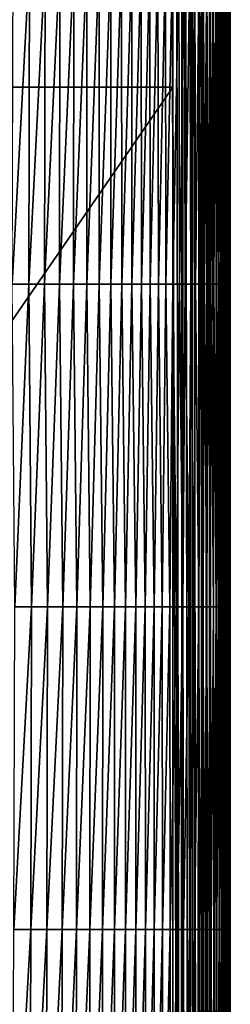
# Model space of a CAD drawing. Header units: metres. Extents: x -36 to 82, y -104 to 104.
# Tile 80 of 245: x 12.03 to 15.69, y -58.62 to -41.49. Entities that reach past the tile are written whole.
import ezdxf

# ---------------------------------------------------------------- set-up
doc = ezdxf.new("R2010")
doc.units = ezdxf.units.M
doc.layers.add('solid_FIT-SHOWER-153_SW0001', color=7, linetype='CONTINUOUS')

msp = doc.modelspace()

# ---------------------------------------------------------------- linework, layer by layer
at = {"layer": 'solid_FIT-SHOWER-153_SW0001'}
for points in [[(-14.693668, -42.661289, 16.90811), (14.69363, -42.661285, 16.90811), (14.69341, 0.000001, 16.90811)], [(-14.693445, 0, 16.90811), (-14.693668, -42.661289, 16.90811), (14.69341, 0.000001, 16.90811)], [(14.840259, -85.322609, 16.897287), (14.863843, -0.000003, 16.893169), (14.69341, 0.000001, 16.90811)], [(14.69363, -42.661285, 16.90811), (14.840259, -85.322609, 16.897287), (14.69341, 0.000001, 16.90811)], [(15.237673, -85.322609, 16.746943), (15.326338, 0.000001, 16.681465), (15.185075, 0, 16.778214)], [(15.237673, -85.322609, 16.746943), (15.336179, -85.322609, 16.674097), (15.326338, 0.000001, 16.681465)], [(15.447744, -85.322609, 16.564583), (15.449048, 0.000001, 16.562059), (15.326338, 0.000001, 16.681465)], [(15.34924, -85.322609, 16.662951), (15.447744, -85.322609, 16.564583), (15.326338, 0.000001, 16.681465)], [(15.336179, -85.322609, 16.674097), (15.34924, -85.322609, 16.662951), (15.326338, 0.000001, 16.681465)], [(15.447744, -85.322609, 16.564583), (15.459414, -85.322609, 16.550938), (15.449048, 0.000001, 16.562059)], [(15.531887, -85.322609, 16.453138), (15.549617, -0.000003, 16.423491), (15.449048, 0.000001, 16.562059)], [(15.459414, -85.322609, 16.550938), (15.531887, -85.322609, 16.453138), (15.449048, 0.000001, 16.562059)], [(14.840259, -85.322609, 16.897287), (14.86786, -85.322609, 16.892782), (14.863843, -0.000003, 16.893169)], [(14.981605, -85.322609, 16.865644), (15.029392, -0.000002, 16.849478), (14.863843, -0.000003, 16.893169)], [(14.86786, -85.322609, 16.892782), (14.981605, -85.322609, 16.865644), (14.863843, -0.000003, 16.893169)], [(14.981605, -85.322609, 16.865644), (15.035965, -85.322609, 16.847555), (15.029392, -0.000002, 16.849478)], [(15.114563, -85.322609, 16.815029), (15.185075, 0, 16.778214), (15.029392, -0.000002, 16.849478)], [(15.035965, -85.322609, 16.847555), (15.114563, -85.322609, 16.815029), (15.029392, -0.000002, 16.849478)], [(15.114563, -85.322609, 16.815029), (15.193583, -85.322609, 16.773954), (15.185075, 0, 16.778214)], [(15.193583, -85.322609, 16.773954), (15.237673, -85.322609, 16.746943), (15.185075, 0, 16.778214)], [(15.531887, -85.322609, 16.453138), (15.559357, -85.322609, 16.408405), (15.549617, -0.000003, 16.423491)], [(15.552677, -1.382191, 16.4184), (15.549617, -0.000003, 16.423491), (15.559357, -85.322609, 16.408405)], [(15.562223, -2.632337, 16.402006), (15.552677, -1.382191, 16.4184), (15.559357, -85.322609, 16.408405)], [(15.562223, -2.632337, 16.402006), (15.559357, -85.322609, 16.408405), (15.600142, -85.322609, 16.330135)], [(15.564146, -2.824377, 16.398613), (15.562223, -2.632337, 16.402006), (15.600142, -85.322609, 16.330135)], [(15.580478, -4.198067, 16.368481), (15.564146, -2.824377, 16.398613), (15.600142, -85.322609, 16.330135)], [(15.601105, -5.544863, 16.326429), (15.580478, -4.198067, 16.368481), (15.600142, -85.322609, 16.330135)], [(15.601105, -5.544863, 16.326429), (15.600142, -85.322609, 16.330135), (15.633045, -85.322609, 16.250856)], [(15.602719, -5.640616, 16.322916), (15.601105, -5.544863, 16.326429), (15.633045, -85.322609, 16.250856)], [(15.626426, -7.029202, 16.266562), (15.602719, -5.640616, 16.322916), (15.633045, -85.322609, 16.250856)], [(15.628458, -7.146697, 16.261238), (15.626426, -7.029202, 16.266562), (15.633045, -85.322609, 16.250856)], [(15.628458, -7.146697, 16.261238), (15.633045, -85.322609, 16.250856), (15.650932, -85.322609, 16.197296)], [(15.650097, -8.398833, 16.197737), (15.628458, -7.146697, 16.261238), (15.650932, -85.322609, 16.197296)], [(15.650097, -8.398833, 16.197737), (15.650932, -85.322609, 16.197296), (15.678374, -85.322609, 16.082817)], [(15.657413, -8.832555, 16.172461), (15.650097, -8.398833, 16.197737), (15.678374, -85.322609, 16.082817)], [(15.670978, -9.700888, 16.117052), (15.657413, -8.832555, 16.172461), (15.678374, -85.322609, 16.082817)], [(15.671862, -9.762603, 16.112896), (15.670978, -9.700888, 16.117052), (15.678374, -85.322609, 16.082817)], [(15.671862, -9.762603, 16.112896), (15.678374, -85.322609, 16.082817), (15.682764, -85.322609, 16.05611)], [(15.682331, -10.587785, 16.054626), (15.671862, -9.762603, 16.112896), (15.682764, -85.322609, 16.05611)], [(15.682331, -10.587785, 16.054626), (15.682764, -85.322609, 16.05611), (15.693915, -85.322609, 15.908991)], [(15.687329, -11.100207, 16.016022), (15.682331, -10.587785, 16.054626), (15.693915, -85.322609, 15.908991)], [(15.687329, -11.100207, 16.016022), (15.693873, -80.208374, 15.908256), (15.693829, -74.856888, 15.907791)], [(15.693783, -69.329132, 15.907608), (15.690228, -11.493245, 15.985221), (15.687329, -11.100207, 16.016022)], [(15.687329, -11.100207, 16.016022), (15.693829, -74.856888, 15.907791), (15.693783, -69.329132, 15.907608)], [(15.687329, -11.100207, 16.016022), (15.693915, -85.322609, 15.908991), (15.693873, -80.208374, 15.908256)], [(15.690228, -11.493245, 15.985221), (15.693684, -57.74033, 15.90842), (15.693632, -51.723423, 15.908717)], [(15.693783, -69.329132, 15.907608), (15.693734, -63.622791, 15.907878), (15.690228, -11.493245, 15.985221)], [(15.693632, -51.723423, 15.908717), (15.693588, -46.47583, 15.908532), (15.690228, -11.493245, 15.985221)], [(15.693588, -46.47583, 15.908532), (15.693544, -41.107307, 15.907891), (15.690228, -11.493245, 15.985221)], [(15.690228, -11.493245, 15.985221), (15.693734, -63.622791, 15.907878), (15.693684, -57.74033, 15.90842)], [(11.897697, -46.093971, -20.039511), (11.91259, -40.480251, -20.26992), (12.20041, -40.480251, -20.133368)], [(12.187463, -46.093971, -19.89513), (11.897697, -46.093971, -20.039511), (12.20041, -40.480251, -20.133368)], [(12.187463, -46.093971, -19.89513), (12.20041, -40.480251, -20.133368), (12.472578, -40.480251, -19.981256)], [(12.461695, -46.093971, -19.734928), (12.187463, -46.093971, -19.89513), (12.472578, -40.480251, -19.981256)], [(12.461695, -46.093971, -19.734928), (12.472578, -40.480251, -19.981256), (12.729538, -40.480251, -19.812607)], [(12.720775, -46.093971, -19.557951), (12.461695, -46.093971, -19.734928), (12.729538, -40.480251, -19.812607)], [(12.720775, -46.093971, -19.557951), (12.729538, -40.480251, -19.812607), (12.971742, -40.480251, -19.626413)], [(12.965102, -46.093971, -19.363214), (12.720775, -46.093971, -19.557951), (12.971742, -40.480251, -19.626413)], [(12.965102, -46.093971, -19.363214), (12.971742, -40.480251, -19.626413), (13.199656, -40.480251, -19.421555)], [(13.19512, -46.093971, -19.14963), (12.965102, -46.093971, -19.363214), (13.199656, -40.480251, -19.421555)], [(13.19512, -46.093971, -19.14963), (13.199656, -40.480251, -19.421555), (13.413756, -40.480251, -19.196871)], [(13.411283, -46.093971, -18.916096), (13.19512, -46.093971, -19.14963), (13.413756, -40.480251, -19.196871)], [(13.411283, -46.093971, -18.916096), (13.413756, -40.480251, -19.196871), (13.614519, -40.480251, -18.951202)], [(13.614047, -46.093971, -18.661505), (13.411283, -46.093971, -18.916096), (13.614519, -40.480251, -18.951202)], [(13.614047, -46.093971, -18.661505), (13.614519, -40.480251, -18.951202), (13.802419, -40.480251, -18.683395)], [(13.803862, -46.093971, -18.384754), (13.614047, -46.093971, -18.661505), (13.802419, -40.480251, -18.683395)], [(13.803862, -46.093971, -18.384754), (13.802419, -40.480251, -18.683395), (13.977931, -40.480251, -18.392288)], [(13.981184, -46.093971, -18.08474), (13.803862, -46.093971, -18.384754), (13.977931, -40.480251, -18.392288)], [(13.981184, -46.093971, -18.08474), (13.977931, -40.480251, -18.392288), (14.14153, -40.480251, -18.076727)], [(14.146466, -46.093971, -17.760355), (13.981184, -46.093971, -18.08474), (14.14153, -40.480251, -18.076727)], [(14.146466, -46.093971, -17.760355), (14.14153, -40.480251, -18.076727), (14.293692, -40.480251, -17.735548)], [(14.300163, -46.093971, -17.410498), (14.146466, -46.093971, -17.760355), (14.293692, -40.480251, -17.735548)], [(14.300163, -46.093971, -17.410498), (14.293692, -40.480251, -17.735548), (14.434891, -40.480251, -17.367598)], [(14.442728, -46.093971, -17.034061), (14.300163, -46.093971, -17.410498), (14.434891, -40.480251, -17.367598)], [(14.442728, -46.093971, -17.034061), (14.434891, -40.480251, -17.367598), (14.565597, -40.480251, -16.971689)], [(14.574618, -46.093971, -16.629917), (14.442728, -46.093971, -17.034061), (14.565597, -40.480251, -16.971689)], [(14.574618, -46.093971, -16.629917), (14.565597, -40.480251, -16.971689), (14.686268, -40.480251, -16.546583)], [(14.696295, -46.093971, -16.196896), (14.574618, -46.093971, -16.629917), (14.686268, -40.480251, -16.546583)], [(14.696295, -46.093971, -16.196896), (14.686268, -40.480251, -16.546583), (14.797362, -40.480251, -16.091034)], [(14.80822, -46.093971, -15.733829), (14.696295, -46.093971, -16.196896), (14.797362, -40.480251, -16.091034)], [(14.80822, -46.093971, -15.733829), (14.797362, -40.480251, -16.091034), (14.899336, -40.480251, -15.603794)], [(14.910854, -46.093971, -15.239549), (14.80822, -46.093971, -15.733829), (14.899336, -40.480251, -15.603794)], [(14.910854, -46.093971, -15.239549), (14.899336, -40.480251, -15.603794), (14.992645, -40.480251, -15.083618)], [(15.004662, -46.093971, -14.712884), (14.910854, -46.093971, -15.239549), (14.992645, -40.480251, -15.083618)], [(15.004662, -46.093971, -14.712884), (14.992645, -40.480251, -15.083618), (15.077748, -40.480251, -14.529262)], [(15.090102, -46.093971, -14.152668), (15.004662, -46.093971, -14.712884), (15.077748, -40.480251, -14.529262)], [(15.090102, -46.093971, -14.152668), (15.077748, -40.480251, -14.529262), (15.155102, -40.480251, -13.939477)], [(15.167639, -46.093971, -13.557729), (15.090102, -46.093971, -14.152668), (15.155102, -40.480251, -13.939477)], [(15.167639, -46.093971, -13.557729), (15.155102, -40.480251, -13.939477), (15.225163, -40.480251, -13.31302)], [(15.237733, -46.093971, -12.926899), (15.167639, -46.093971, -13.557729), (15.225163, -40.480251, -13.31302)], [(15.237733, -46.093971, -12.926899), (15.225163, -40.480251, -13.31302), (15.288385, -40.480251, -12.648642)], [(15.300844, -46.093971, -12.259009), (15.237733, -46.093971, -12.926899), (15.288385, -40.480251, -12.648642)], [(15.300844, -46.093971, -12.259009), (15.288385, -40.480251, -12.648642), (15.345193, -40.480251, -11.9451)], [(15.357401, -46.093971, -11.552904), (15.300844, -46.093971, -12.259009), (15.345193, -40.480251, -11.9451)], [(15.357401, -46.093971, -11.552904), (15.345193, -40.480251, -11.9451), (15.395977, -40.480251, -11.201147)], [(15.407809, -46.093971, -10.807436), (15.357401, -46.093971, -11.552904), (15.395977, -40.480251, -11.201147)], [(15.407809, -46.093971, -10.807436), (15.395977, -40.480251, -11.201147), (15.441126, -40.480251, -10.415541)], [(15.452477, -46.093971, -10.021459), (15.407809, -46.093971, -10.807436), (15.441126, -40.480251, -10.415541)], [(15.452477, -46.093971, -10.021459), (15.441126, -40.480251, -10.415541), (15.481032, -40.480251, -9.587033)], [(15.49181, -46.093971, -9.193826), (15.452477, -46.093971, -10.021459), (15.481032, -40.480251, -9.587033)], [(15.49181, -46.093971, -9.193826), (15.481032, -40.480251, -9.587033), (15.516086, -40.480251, -8.714382)], [(15.526215, -46.093971, -8.32339), (15.49181, -46.093971, -9.193826), (15.516086, -40.480251, -8.714382)], [(15.526215, -46.093971, -8.32339), (15.516086, -40.480251, -8.714382), (15.546677, -40.480251, -7.796341)], [(15.556098, -46.093971, -7.409003), (15.526215, -46.093971, -8.32339), (15.546677, -40.480251, -7.796341)], [(15.556098, -46.093971, -7.409003), (15.546677, -40.480251, -7.796341), (15.573195, -40.480251, -6.831666)], [(15.581865, -46.093971, -6.449521), (15.556098, -46.093971, -7.409003), (15.573195, -40.480251, -6.831666)], [(15.581865, -46.093971, -6.449521), (15.573195, -40.480251, -6.831666), (15.596031, -40.480251, -5.81911)], [(15.603925, -46.093971, -5.443794), (15.581865, -46.093971, -6.449521), (15.596031, -40.480251, -5.81911)], [(15.603925, -46.093971, -5.443794), (15.596031, -40.480251, -5.81911), (15.615566, -40.480251, -4.75744)], [(15.622666, -46.093971, -4.390691), (15.603925, -46.093971, -5.443794), (15.615566, -40.480251, -4.75744)], [(15.622666, -46.093971, -4.390691), (15.615566, -40.480251, -4.75744), (15.632104, -40.480251, -3.645475)], [(15.638405, -46.093971, -3.289149), (15.622666, -46.093971, -4.390691), (15.632104, -40.480251, -3.645475)], [(15.638405, -46.093971, -3.289149), (15.632104, -40.480251, -3.645475), (15.645921, -40.480251, -2.482059)], [(15.651428, -46.093971, -2.13813), (15.638405, -46.093971, -3.289149), (15.645921, -40.480251, -2.482059)], [(15.651428, -46.093971, -2.13813), (15.645921, -40.480251, -2.482059), (15.657292, -40.480251, -1.266037)], [(15.662026, -46.093971, -0.936596), (15.651428, -46.093971, -2.13813), (15.657292, -40.480251, -1.266037)], [(15.662026, -46.093971, -0.936596), (15.657292, -40.480251, -1.266037), (15.666496, -40.480251, 0.003748)], [(15.670486, -46.093971, 0.316492), (15.662026, -46.093971, -0.936596), (15.666496, -40.480251, 0.003748)], [(15.670486, -46.093971, 0.316492), (15.666496, -40.480251, 0.003748), (15.673808, -40.480251, 1.328451)], [(15.677098, -46.093971, 1.622172), (15.670486, -46.093971, 0.316492), (15.673808, -40.480251, 1.328451)], [(15.677098, -46.093971, 1.622172), (15.673808, -40.480251, 1.328451), (15.679503, -40.480251, 2.709228)], [(15.682149, -46.093971, 2.981482), (15.677098, -46.093971, 1.622172), (15.679503, -40.480251, 2.709228)], [(15.682149, -46.093971, 2.981482), (15.679503, -40.480251, 2.709228), (15.683859, -40.480251, 4.147235)], [(15.685927, -46.093971, 4.395461), (15.682149, -46.093971, 2.981482), (15.683859, -40.480251, 4.147235)], [(15.685927, -46.093971, 4.395461), (15.683859, -40.480251, 4.147235), (15.68715, -40.480251, 5.643629)], [(15.688723, -46.093971, 5.865147), (15.685927, -46.093971, 4.395461), (15.68715, -40.480251, 5.643629)], [(15.688723, -46.093971, 5.865147), (15.68715, -40.480251, 5.643629), (15.689612, -40.480251, 7.19952)], [(15.690772, -46.093971, 7.391524), (15.688723, -46.093971, 5.865147), (15.689612, -40.480251, 7.19952)], [(15.690772, -46.093971, 7.391524), (15.689612, -40.480251, 7.19952), (15.691376, -40.480251, 8.815903)], [(15.692198, -46.093971, 8.97545), (15.690772, -46.093971, 7.391524), (15.691376, -40.480251, 8.815903)], [(15.692198, -46.093971, 8.97545), (15.691376, -40.480251, 8.815903), (15.692553, -40.480251, 10.493752)], [(15.693106, -46.093971, 10.617764), (15.692198, -46.093971, 8.97545), (15.692553, -40.480251, 10.493752)], [(15.693106, -46.093971, 10.617764), (15.692553, -40.480251, 10.493752), (15.693253, -40.480251, 12.234042)], [(15.693599, -46.093971, 12.319306), (15.693106, -46.093971, 10.617764), (15.693253, -40.480251, 12.234042)], [(15.693599, -46.093971, 12.319306), (15.693253, -40.480251, 12.234042), (15.693589, -40.480251, 14.037746)], [(15.693784, -46.093971, 14.080915), (15.693589, -40.480251, 14.037746), (15.693544, -41.107307, 15.907891)], [(15.693784, -46.093971, 14.080915), (15.693599, -46.093971, 12.319306), (15.693589, -40.480251, 14.037746)], [(15.693784, -46.093971, 14.080915), (15.693544, -41.107307, 15.907891), (15.693588, -46.47583, 15.908532)], [(-14.693891, -85.322571, 16.90811), (14.69385, -85.322571, 16.90811), (14.69363, -42.661285, 16.90811)], [(-14.693668, -42.661289, 16.90811), (-14.693891, -85.322571, 16.90811), (14.69363, -42.661285, 16.90811)], [(14.69363, -42.661285, 16.90811), (14.69385, -85.322571, 16.90811), (14.840259, -85.322609, 16.897287)], [(11.942099, -51.707687, -19.754759), (11.897697, -46.093971, -20.039511), (12.187463, -46.093971, -19.89513)], [(12.236068, -51.707687, -19.595978), (11.942099, -51.707687, -19.754759), (12.187463, -46.093971, -19.89513)], [(12.236068, -51.707687, -19.595978), (12.187463, -46.093971, -19.89513), (12.461695, -46.093971, -19.734928)], [(12.514098, -51.707687, -19.420296), (12.236068, -51.707687, -19.595978), (12.461695, -46.093971, -19.734928)], [(12.514098, -51.707687, -19.420296), (12.461695, -46.093971, -19.734928), (12.720775, -46.093971, -19.557951)], [(12.776527, -51.707687, -19.226732), (12.514098, -51.707687, -19.420296), (12.720775, -46.093971, -19.557951)], [(12.776527, -51.707687, -19.226732), (12.720775, -46.093971, -19.557951), (12.965102, -46.093971, -19.363214)], [(13.02375, -51.707687, -19.014246), (12.776527, -51.707687, -19.226732), (12.965102, -46.093971, -19.363214)], [(13.02375, -51.707687, -19.014246), (12.965102, -46.093971, -19.363214), (13.19512, -46.093971, -19.14963)], [(13.256222, -51.707687, -18.781733), (13.02375, -51.707687, -19.014246), (13.19512, -46.093971, -19.14963)], [(13.256222, -51.707687, -18.781733), (13.19512, -46.093971, -19.14963), (13.411283, -46.093971, -18.916096)], [(13.474398, -51.707687, -18.528078), (13.256222, -51.707687, -18.781733), (13.411283, -46.093971, -18.916096)], [(13.474398, -51.707687, -18.528078), (13.411283, -46.093971, -18.916096), (13.614047, -46.093971, -18.661505)], [(13.678735, -51.707687, -18.252178), (13.474398, -51.707687, -18.528078), (13.614047, -46.093971, -18.661505)], [(13.678735, -51.707687, -18.252178), (13.614047, -46.093971, -18.661505), (13.803862, -46.093971, -18.384754)], [(13.869689, -51.707687, -17.952919), (13.678735, -51.707687, -18.252178), (13.803862, -46.093971, -18.384754)], [(13.869689, -51.707687, -17.952919), (13.803862, -46.093971, -18.384754), (13.981184, -46.093971, -18.08474)], [(14.047716, -51.707687, -17.629194), (13.869689, -51.707687, -17.952919), (13.981184, -46.093971, -18.08474)], [(14.047716, -51.707687, -17.629194), (13.981184, -46.093971, -18.08474), (14.146466, -46.093971, -17.760355)], [(14.213273, -51.707687, -17.279896), (14.047716, -51.707687, -17.629194), (14.146466, -46.093971, -17.760355)], [(14.213273, -51.707687, -17.279896), (14.146466, -46.093971, -17.760355), (14.300163, -46.093971, -17.410498)], [(14.366817, -51.707687, -16.90391), (14.213273, -51.707687, -17.279896), (14.300163, -46.093971, -17.410498)], [(14.366817, -51.707687, -16.90391), (14.300163, -46.093971, -17.410498), (14.442728, -46.093971, -17.034061)], [(14.508807, -51.707687, -16.500126), (14.366817, -51.707687, -16.90391), (14.442728, -46.093971, -17.034061)], [(14.508807, -51.707687, -16.500126), (14.442728, -46.093971, -17.034061), (14.574618, -46.093971, -16.629917)], [(14.63973, -51.707687, -16.067398), (14.508807, -51.707687, -16.500126), (14.574618, -46.093971, -16.629917)], [(14.63973, -51.707687, -16.067398), (14.574618, -46.093971, -16.629917), (14.696295, -46.093971, -16.196896)], [(14.760078, -51.707687, -15.604577), (14.63973, -51.707687, -16.067398), (14.696295, -46.093971, -16.196896)], [(14.760078, -51.707687, -15.604577), (14.696295, -46.093971, -16.196896), (14.80822, -46.093971, -15.733829)], [(14.870346, -51.707687, -15.110509), (14.760078, -51.707687, -15.604577), (14.80822, -46.093971, -15.733829)], [(14.870346, -51.707687, -15.110509), (14.80822, -46.093971, -15.733829), (14.910854, -46.093971, -15.239549)], [(14.971025, -51.707687, -14.584041), (14.870346, -51.707687, -15.110509), (14.910854, -46.093971, -15.239549)], [(14.971025, -51.707687, -14.584041), (14.910854, -46.093971, -15.239549), (15.004662, -46.093971, -14.712884)], [(15.06261, -51.707687, -14.024022), (14.971025, -51.707687, -14.584041), (15.004662, -46.093971, -14.712884)], [(15.06261, -51.707687, -14.024022), (15.004662, -46.093971, -14.712884), (15.090102, -46.093971, -14.152668)], [(15.145594, -51.707687, -13.429298), (15.06261, -51.707687, -14.024022), (15.090102, -46.093971, -14.152668)], [(15.145594, -51.707687, -13.429298), (15.090102, -46.093971, -14.152668), (15.167639, -46.093971, -13.557729)], [(15.22047, -51.707687, -12.798719), (15.145594, -51.707687, -13.429298), (15.167639, -46.093971, -13.557729)], [(15.22047, -51.707687, -12.798719), (15.167639, -46.093971, -13.557729), (15.237733, -46.093971, -12.926899)], [(15.287731, -51.707687, -12.131131), (15.22047, -51.707687, -12.798719), (15.237733, -46.093971, -12.926899)], [(15.287731, -51.707687, -12.131131), (15.237733, -46.093971, -12.926899), (15.300844, -46.093971, -12.259009)], [(15.347856, -51.707687, -11.425399), (15.287731, -51.707687, -12.131131), (15.300844, -46.093971, -12.259009)], [(15.347856, -51.707687, -11.425399), (15.300844, -46.093971, -12.259009), (15.357401, -46.093971, -11.552904)], [(15.401291, -51.707687, -10.680414), (15.347856, -51.707687, -11.425399), (15.357401, -46.093971, -11.552904)], [(15.401291, -51.707687, -10.680414), (15.357401, -46.093971, -11.552904), (15.407809, -46.093971, -10.807436)], [(15.448486, -51.707687, -9.895073), (15.401291, -51.707687, -10.680414), (15.407809, -46.093971, -10.807436)], [(15.448486, -51.707687, -9.895073), (15.407809, -46.093971, -10.807436), (15.452477, -46.093971, -10.021459)], [(15.489887, -51.707687, -9.068268), (15.448486, -51.707687, -9.895073), (15.452477, -46.093971, -10.021459)], [(15.489887, -51.707687, -9.068268), (15.452477, -46.093971, -10.021459), (15.49181, -46.093971, -9.193826)], [(15.525942, -51.707687, -8.198895), (15.489887, -51.707687, -9.068268), (15.49181, -46.093971, -9.193826)], [(15.525942, -51.707687, -8.198895), (15.49181, -46.093971, -9.193826), (15.526215, -46.093971, -8.32339)], [(15.557096, -51.707687, -7.285848), (15.525942, -51.707687, -8.198895), (15.526215, -46.093971, -8.32339)], [(15.557096, -51.707687, -7.285848), (15.526215, -46.093971, -8.32339), (15.556098, -46.093971, -7.409003)], [(15.583797, -51.707687, -6.328022), (15.556098, -46.093971, -7.409003), (15.581865, -46.093971, -6.449521)], [(15.583797, -51.707687, -6.328022), (15.557096, -51.707687, -7.285848), (15.556098, -46.093971, -7.409003)], [(15.606494, -51.707687, -5.324312), (15.581865, -46.093971, -6.449521), (15.603925, -46.093971, -5.443794)], [(15.606494, -51.707687, -5.324312), (15.583797, -51.707687, -6.328022), (15.581865, -46.093971, -6.449521)], [(15.625624, -51.707687, -4.27362), (15.603925, -46.093971, -5.443794), (15.622666, -46.093971, -4.390691)], [(15.625624, -51.707687, -4.27362), (15.606494, -51.707687, -5.324312), (15.603925, -46.093971, -5.443794)], [(15.64155, -51.707687, -3.17493), (15.622666, -46.093971, -4.390691), (15.638405, -46.093971, -3.289149)], [(15.64155, -51.707687, -3.17493), (15.625624, -51.707687, -4.27362), (15.622666, -46.093971, -4.390691)], [(15.654592, -51.707687, -2.027271), (15.638405, -46.093971, -3.289149), (15.651428, -46.093971, -2.13813)], [(15.654592, -51.707687, -2.027271), (15.64155, -51.707687, -3.17493), (15.638405, -46.093971, -3.289149)], [(15.665069, -51.707687, -0.829674), (15.651428, -46.093971, -2.13813), (15.662026, -46.093971, -0.936596)], [(15.665069, -51.707687, -0.829674), (15.654592, -51.707687, -2.027271), (15.651428, -46.093971, -2.13813)], [(15.673297, -51.707687, 0.41883), (15.662026, -46.093971, -0.936596), (15.670486, -46.093971, 0.316492)], [(15.673297, -51.707687, 0.41883), (15.665069, -51.707687, -0.829674), (15.662026, -46.093971, -0.936596)], [(15.679598, -51.707687, 1.719211), (15.670486, -46.093971, 0.316492), (15.677098, -46.093971, 1.622172)], [(15.679598, -51.707687, 1.719211), (15.673297, -51.707687, 0.41883), (15.670486, -46.093971, 0.316492)], [(15.684287, -51.707687, 3.072439), (15.677098, -46.093971, 1.622172), (15.682149, -46.093971, 2.981482)], [(15.684287, -51.707687, 3.072439), (15.679598, -51.707687, 1.719211), (15.677098, -46.093971, 1.622172)], [(15.687685, -51.707687, 4.479483), (15.682149, -46.093971, 2.981482), (15.685927, -46.093971, 4.395461)], [(15.687685, -51.707687, 4.479483), (15.684287, -51.707687, 3.072439), (15.682149, -46.093971, 2.981482)], [(15.690109, -51.707687, 5.941313), (15.685927, -46.093971, 4.395461), (15.688723, -46.093971, 5.865147)], [(15.690109, -51.707687, 5.941313), (15.687685, -51.707687, 4.479483), (15.685927, -46.093971, 4.395461)], [(15.691829, -51.707687, 7.458845), (15.688723, -46.093971, 5.865147), (15.690772, -46.093971, 7.391524)], [(15.691829, -51.707687, 7.458845), (15.690109, -51.707687, 5.941313), (15.688723, -46.093971, 5.865147)], [(15.692972, -51.707687, 9.032845), (15.690772, -46.093971, 7.391524), (15.692198, -46.093971, 8.97545)], [(15.692972, -51.707687, 9.032845), (15.691829, -51.707687, 7.458845), (15.690772, -46.093971, 7.391524)], [(15.693644, -51.707687, 10.664057), (15.692198, -46.093971, 8.97545), (15.693106, -46.093971, 10.617764)], [(15.693644, -51.707687, 10.664057), (15.692972, -51.707687, 9.032845), (15.692198, -46.093971, 8.97545)], [(15.693945, -51.707687, 12.353218), (15.693106, -46.093971, 10.617764), (15.693599, -46.093971, 12.319306)], [(15.693945, -51.707687, 12.353218), (15.693644, -51.707687, 10.664057), (15.693106, -46.093971, 10.617764)], [(15.693981, -51.707687, 14.101069), (15.693784, -46.093971, 14.080915), (15.693588, -46.47583, 15.908532)], [(15.693945, -51.707687, 12.353218), (15.693599, -46.093971, 12.319306), (15.693784, -46.093971, 14.080915)], [(15.693981, -51.707687, 14.101069), (15.693945, -51.707687, 12.353218), (15.693784, -46.093971, 14.080915)], [(15.693981, -51.707687, 14.101069), (15.693588, -46.47583, 15.908532), (15.693632, -51.723423, 15.908717)], [(11.923445, -57.321407, -19.475969), (11.942099, -51.707687, -19.754759), (12.236068, -51.707687, -19.595978)], [(12.219697, -57.321407, -19.308853), (11.923445, -57.321407, -19.475969), (12.236068, -51.707687, -19.595978)], [(12.219697, -57.321407, -19.308853), (12.236068, -51.707687, -19.595978), (12.514098, -51.707687, -19.420296)], [(12.500096, -57.321407, -19.124605), (12.219697, -57.321407, -19.308853), (12.514098, -51.707687, -19.420296)], [(12.500096, -57.321407, -19.124605), (12.514098, -51.707687, -19.420296), (12.776527, -51.707687, -19.226732)], [(12.764916, -57.321407, -18.922277), (12.500096, -57.321407, -19.124605), (12.776527, -51.707687, -19.226732)], [(12.764916, -57.321407, -18.922277), (12.776527, -51.707687, -19.226732), (13.02375, -51.707687, -19.014246)], [(13.014523, -57.321407, -18.700863), (12.764916, -57.321407, -18.922277), (13.02375, -51.707687, -19.014246)], [(13.014523, -57.321407, -18.700863), (13.02375, -51.707687, -19.014246), (13.256222, -51.707687, -18.781733)], [(13.249345, -57.321407, -18.459314), (13.014523, -57.321407, -18.700863), (13.256222, -51.707687, -18.781733)], [(13.249345, -57.321407, -18.459314), (13.256222, -51.707687, -18.781733), (13.474398, -51.707687, -18.528078)], [(13.469816, -57.321407, -18.196583), (13.249345, -57.321407, -18.459314), (13.474398, -51.707687, -18.528078)], [(13.469816, -57.321407, -18.196583), (13.474398, -51.707687, -18.528078), (13.678735, -51.707687, -18.252178)], [(13.676369, -57.321407, -17.911621), (13.469816, -57.321407, -18.196583), (13.678735, -51.707687, -18.252178)], [(13.676369, -57.321407, -17.911621), (13.678735, -51.707687, -18.252178), (13.869689, -51.707687, -17.952919)], [(13.869433, -57.321407, -17.603378), (13.676369, -57.321407, -17.911621), (13.869689, -51.707687, -17.952919)], [(13.869433, -57.321407, -17.603378), (13.869689, -51.707687, -17.952919), (14.047716, -51.707687, -17.629194)], [(14.049444, -57.321407, -17.270805), (13.869433, -57.321407, -17.603378), (14.047716, -51.707687, -17.629194)], [(14.049444, -57.321407, -17.270805), (14.047716, -51.707687, -17.629194), (14.213273, -51.707687, -17.279896)], [(14.216831, -57.321407, -16.912855), (14.049444, -57.321407, -17.270805), (14.213273, -51.707687, -17.279896)], [(14.216831, -57.321407, -16.912855), (14.213273, -51.707687, -17.279896), (14.366817, -51.707687, -16.90391)], [(14.372028, -57.321407, -16.528479), (14.216831, -57.321407, -16.912855), (14.366817, -51.707687, -16.90391)], [(14.372028, -57.321407, -16.528479), (14.366817, -51.707687, -16.90391), (14.508807, -51.707687, -16.500126)], [(14.515477, -57.321407, -16.116625), (14.372028, -57.321407, -16.528479), (14.508807, -51.707687, -16.500126)], [(14.515477, -57.321407, -16.116625), (14.508807, -51.707687, -16.500126), (14.63973, -51.707687, -16.067398)], [(14.647666, -57.321407, -15.676228), (14.515477, -57.321407, -16.116625), (14.63973, -51.707687, -16.067398)], [(14.647666, -57.321407, -15.676228), (14.63973, -51.707687, -16.067398), (14.760078, -51.707687, -15.604577)], [(14.769092, -57.321407, -15.206223), (14.647666, -57.321407, -15.676228), (14.760078, -51.707687, -15.604577)], [(14.769092, -57.321407, -15.206223), (14.760078, -51.707687, -15.604577), (14.870346, -51.707687, -15.110509)], [(14.880253, -57.321407, -14.705544), (14.769092, -57.321407, -15.206223), (14.870346, -51.707687, -15.110509)], [(14.880253, -57.321407, -14.705544), (14.870346, -51.707687, -15.110509), (14.971025, -51.707687, -14.584041)], [(14.981646, -57.321407, -14.173126), (14.880253, -57.321407, -14.705544), (14.971025, -51.707687, -14.584041)], [(14.981646, -57.321407, -14.173126), (14.971025, -51.707687, -14.584041), (15.06261, -51.707687, -14.024022)], [(15.07377, -57.321407, -13.607902), (14.981646, -57.321407, -14.173126), (15.06261, -51.707687, -14.024022)], [(15.07377, -57.321407, -13.607902), (15.06261, -51.707687, -14.024022), (15.145594, -51.707687, -13.429298)], [(15.157122, -57.321407, -13.008804), (15.07377, -57.321407, -13.607902), (15.145594, -51.707687, -13.429298)], [(15.157122, -57.321407, -13.008804), (15.145594, -51.707687, -13.429298), (15.22047, -51.707687, -12.798719)], [(15.232199, -57.321407, -12.374768), (15.157122, -57.321407, -13.008804), (15.22047, -51.707687, -12.798719)], [(15.232199, -57.321407, -12.374768), (15.22047, -51.707687, -12.798719), (15.287731, -51.707687, -12.131131)], [(15.2995, -57.321407, -11.704728), (15.232199, -57.321407, -12.374768), (15.287731, -51.707687, -12.131131)], [(15.2995, -57.321407, -11.704728), (15.287731, -51.707687, -12.131131), (15.347856, -51.707687, -11.425399)], [(15.359509, -57.321407, -10.997646), (15.2995, -57.321407, -11.704728), (15.347856, -51.707687, -11.425399)], [(15.359509, -57.321407, -10.997646), (15.347856, -51.707687, -11.425399), (15.401291, -51.707687, -10.680414)], [(15.412689, -57.321407, -10.252523), (15.359509, -57.321407, -10.997646), (15.401291, -51.707687, -10.680414)], [(15.412689, -57.321407, -10.252523), (15.401291, -51.707687, -10.680414), (15.448486, -51.707687, -9.895073)], [(15.459507, -57.321407, -9.468365), (15.412689, -57.321407, -10.252523), (15.448486, -51.707687, -9.895073)], [(15.459507, -57.321407, -9.468365), (15.448486, -51.707687, -9.895073), (15.489887, -51.707687, -9.068268)], [(15.500423, -57.321407, -8.644175), (15.459507, -57.321407, -9.468365), (15.489887, -51.707687, -9.068268)], [(15.500423, -57.321407, -8.644175), (15.489887, -51.707687, -9.068268), (15.525942, -51.707687, -8.198895)], [(15.535905, -57.321407, -7.778955), (15.500423, -57.321407, -8.644175), (15.525942, -51.707687, -8.198895)], [(15.535905, -57.321407, -7.778955), (15.525942, -51.707687, -8.198895), (15.557096, -51.707687, -7.285848)], [(15.566414, -57.321407, -6.871713), (15.535905, -57.321407, -7.778955), (15.557096, -51.707687, -7.285848)], [(15.566414, -57.321407, -6.871713), (15.557096, -51.707687, -7.285848), (15.583797, -51.707687, -6.328022)], [(15.592414, -57.321407, -5.921451), (15.566414, -57.321407, -6.871713), (15.583797, -51.707687, -6.328022)], [(15.592414, -57.321407, -5.921451), (15.583797, -51.707687, -6.328022), (15.606494, -51.707687, -5.324312)], [(15.614369, -57.321407, -4.927174), (15.592414, -57.321407, -5.921451), (15.606494, -51.707687, -5.324312)], [(15.614369, -57.321407, -4.927174), (15.606494, -51.707687, -5.324312), (15.625624, -51.707687, -4.27362)], [(15.632735, -57.321407, -3.887895), (15.614369, -57.321407, -4.927174), (15.625624, -51.707687, -4.27362)], [(15.632735, -57.321407, -3.887895), (15.625624, -51.707687, -4.27362), (15.64155, -51.707687, -3.17493)], [(15.647883, -57.321407, -2.802728), (15.632735, -57.321407, -3.887895), (15.64155, -51.707687, -3.17493)], [(15.647883, -57.321407, -2.802728), (15.64155, -51.707687, -3.17493), (15.654592, -51.707687, -2.027271)], [(15.660148, -57.321407, -1.670832), (15.647883, -57.321407, -2.802728), (15.654592, -51.707687, -2.027271)], [(15.660148, -57.321407, -1.670832), (15.654592, -51.707687, -2.027271), (15.665069, -51.707687, -0.829674)], [(15.669859, -57.321407, -0.491369), (15.660148, -57.321407, -1.670832), (15.665069, -51.707687, -0.829674)], [(15.669859, -57.321407, -0.491369), (15.665069, -51.707687, -0.829674), (15.673297, -51.707687, 0.41883)], [(15.677348, -57.321407, 0.7365), (15.669859, -57.321407, -0.491369), (15.673297, -51.707687, 0.41883)], [(15.677348, -57.321407, 0.7365), (15.673297, -51.707687, 0.41883), (15.679598, -51.707687, 1.719211)], [(15.682947, -57.321407, 2.013615), (15.677348, -57.321407, 0.7365), (15.679598, -51.707687, 1.719211)], [(15.682947, -57.321407, 2.013615), (15.679598, -51.707687, 1.719211), (15.684287, -51.707687, 3.072439)], [(15.686987, -57.321407, 3.340813), (15.682947, -57.321407, 2.013615), (15.684287, -51.707687, 3.072439)], [(15.686987, -57.321407, 3.340813), (15.684287, -51.707687, 3.072439), (15.687685, -51.707687, 4.479483)], [(15.689799, -57.321407, 4.718935), (15.686987, -57.321407, 3.340813), (15.687685, -51.707687, 4.479483)], [(15.689799, -57.321407, 4.718935), (15.687685, -51.707687, 4.479483), (15.690109, -51.707687, 5.941313)], [(15.691716, -57.321407, 6.148818), (15.689799, -57.321407, 4.718935), (15.690109, -51.707687, 5.941313)], [(15.691716, -57.321407, 6.148818), (15.690109, -51.707687, 5.941313), (15.691829, -51.707687, 7.458845)], [(15.693012, -57.321407, 7.631244), (15.691716, -57.321407, 6.148818), (15.691829, -51.707687, 7.458845)], [(15.693012, -57.321407, 7.631244), (15.691829, -51.707687, 7.458845), (15.692972, -51.707687, 9.032845)], [(15.693812, -57.321407, 9.166831), (15.692972, -51.707687, 9.032845), (15.693644, -51.707687, 10.664057)], [(15.693812, -57.321407, 9.166831), (15.693012, -57.321407, 7.631244), (15.692972, -51.707687, 9.032845)], [(15.693981, -51.707687, 14.101069), (15.693632, -51.723423, 15.908717), (15.693684, -57.74033, 15.90842)], [(15.694304, -57.321407, 12.399854), (15.693644, -51.707687, 10.664057), (15.693945, -51.707687, 12.353218)], [(15.694211, -57.321407, 10.75617), (15.693812, -57.321407, 9.166831), (15.693644, -51.707687, 10.664057)], [(15.694304, -57.321407, 12.399854), (15.694211, -57.321407, 10.75617), (15.693644, -51.707687, 10.664057)], [(15.694186, -57.321407, 14.09847), (15.693981, -51.707687, 14.101069), (15.693684, -57.74033, 15.90842)], [(15.694186, -57.321407, 14.09847), (15.693945, -51.707687, 12.353218), (15.693981, -51.707687, 14.101069)], [(15.694186, -57.321407, 14.09847), (15.694304, -57.321407, 12.399854), (15.693945, -51.707687, 12.353218)], [(11.905468, -62.935123, -19.175024), (11.923445, -57.321407, -19.475969), (12.219697, -57.321407, -19.308853)], [(12.204021, -62.935123, -18.999489), (11.905468, -62.935123, -19.175024), (12.219697, -57.321407, -19.308853)], [(12.204021, -62.935123, -18.999489), (12.219697, -57.321407, -19.308853), (12.500096, -57.321407, -19.124605)], [(12.486789, -62.935123, -18.806604), (12.204021, -62.935123, -18.999489), (12.500096, -57.321407, -19.124605)], [(12.486789, -62.935123, -18.806604), (12.500096, -57.321407, -19.124605), (12.764916, -57.321407, -18.922277)], [(12.753984, -62.935123, -18.595449), (12.486789, -62.935123, -18.806604), (12.764916, -57.321407, -18.922277)], [(12.753984, -62.935123, -18.595449), (12.764916, -57.321407, -18.922277), (13.014523, -57.321407, -18.700863)], [(13.005954, -62.935123, -18.365063), (12.753984, -62.935123, -18.595449), (13.014523, -57.321407, -18.700863)], [(13.005954, -62.935123, -18.365063), (13.014523, -57.321407, -18.700863), (13.249345, -57.321407, -18.459314)], [(13.243103, -62.935123, -18.114452), (13.005954, -62.935123, -18.365063), (13.249345, -57.321407, -18.459314)], [(13.243103, -62.935123, -18.114452), (13.249345, -57.321407, -18.459314), (13.469816, -57.321407, -18.196583)], [(13.465841, -62.935123, -17.84263), (13.243103, -62.935123, -18.114452), (13.469816, -57.321407, -18.196583)], [(13.465841, -62.935123, -17.84263), (13.469816, -57.321407, -18.196583), (13.676369, -57.321407, -17.911621)], [(13.674577, -62.935123, -17.548609), (13.465841, -62.935123, -17.84263), (13.676369, -57.321407, -17.911621)], [(13.674577, -62.935123, -17.548609), (13.676369, -57.321407, -17.911621), (13.869433, -57.321407, -17.603378)], [(13.869717, -62.935123, -17.2314), (13.674577, -62.935123, -17.548609), (13.869433, -57.321407, -17.603378)], [(13.869717, -62.935123, -17.2314), (13.869433, -57.321407, -17.603378), (14.049444, -57.321407, -17.270805)], [(14.05167, -62.935123, -16.890011), (13.869717, -62.935123, -17.2314), (14.049444, -57.321407, -17.270805)], [(14.05167, -62.935123, -16.890011), (14.049444, -57.321407, -17.270805), (14.216831, -57.321407, -16.912855)], [(14.220844, -62.935123, -16.523457), (14.05167, -62.935123, -16.890011), (14.216831, -57.321407, -16.912855)], [(14.220844, -62.935123, -16.523457), (14.216831, -57.321407, -16.912855), (14.372028, -57.321407, -16.528479)], [(14.377647, -62.935123, -16.130747), (14.220844, -62.935123, -16.523457), (14.372028, -57.321407, -16.528479)], [(14.377647, -62.935123, -16.130747), (14.372028, -57.321407, -16.528479), (14.515477, -57.321407, -16.116625)], [(14.52251, -62.935123, -15.710896), (14.377647, -62.935123, -16.130747), (14.515477, -57.321407, -16.116625)], [(14.52251, -62.935123, -15.710896), (14.515477, -57.321407, -16.116625), (14.647666, -57.321407, -15.676228)], [(14.655921, -62.935123, -15.26292), (14.52251, -62.935123, -15.710896), (14.647666, -57.321407, -15.676228)], [(14.655921, -62.935123, -15.26292), (14.647666, -57.321407, -15.676228), (14.769092, -57.321407, -15.206223)], [(14.778384, -62.935123, -14.785839), (14.655921, -62.935123, -15.26292), (14.769092, -57.321407, -15.206223)], [(14.778384, -62.935123, -14.785839), (14.769092, -57.321407, -15.206223), (14.880253, -57.321407, -14.705544)], [(14.890402, -62.935123, -14.278673), (14.778384, -62.935123, -14.785839), (14.880253, -57.321407, -14.705544)], [(14.890402, -62.935123, -14.278673), (14.880253, -57.321407, -14.705544), (14.981646, -57.321407, -14.173126)], [(14.992475, -62.935123, -13.74044), (14.890402, -62.935123, -14.278673), (14.981646, -57.321407, -14.173126)], [(14.992475, -62.935123, -13.74044), (14.981646, -57.321407, -14.173126), (15.07377, -57.321407, -13.607902)], [(15.085105, -62.935123, -13.170159), (14.992475, -62.935123, -13.74044), (15.07377, -57.321407, -13.607902)], [(15.085105, -62.935123, -13.170159), (15.07377, -57.321407, -13.607902), (15.157122, -57.321407, -13.008804)], [(15.168796, -62.935123, -12.566851), (15.085105, -62.935123, -13.170159), (15.157122, -57.321407, -13.008804)], [(15.168796, -62.935123, -12.566851), (15.157122, -57.321407, -13.008804), (15.232199, -57.321407, -12.374768)], [(15.244048, -62.935123, -11.929532), (15.168796, -62.935123, -12.566851), (15.232199, -57.321407, -12.374768)], [(15.244048, -62.935123, -11.929532), (15.232199, -57.321407, -12.374768), (15.2995, -57.321407, -11.704728)], [(15.311364, -62.935123, -11.257224), (15.244048, -62.935123, -11.929532), (15.2995, -57.321407, -11.704728)], [(15.311364, -62.935123, -11.257224), (15.2995, -57.321407, -11.704728), (15.359509, -57.321407, -10.997646)], [(15.371235, -62.935123, -10.54899), (15.311364, -62.935123, -11.257224), (15.359509, -57.321407, -10.997646)], [(15.371235, -62.935123, -10.54899), (15.359509, -57.321407, -10.997646), (15.412689, -57.321407, -10.252523)], [(15.424143, -62.935123, -9.80394), (15.371235, -62.935123, -10.54899), (15.412689, -57.321407, -10.252523)], [(15.424143, -62.935123, -9.80394), (15.412689, -57.321407, -10.252523), (15.459507, -57.321407, -9.468365)], [(15.470567, -62.935123, -9.021184), (15.424143, -62.935123, -9.80394), (15.459507, -57.321407, -9.468365)], [(15.470567, -62.935123, -9.021184), (15.459507, -57.321407, -9.468365), (15.500423, -57.321407, -8.644175)], [(15.510988, -62.935123, -8.199838), (15.470567, -62.935123, -9.021184), (15.500423, -57.321407, -8.644175)], [(15.510988, -62.935123, -8.199838), (15.500423, -57.321407, -8.644175), (15.535905, -57.321407, -7.778955)], [(15.545887, -62.935123, -7.339011), (15.510988, -62.935123, -8.199838), (15.535905, -57.321407, -7.778955)], [(15.545887, -62.935123, -7.339011), (15.535905, -57.321407, -7.778955), (15.566414, -57.321407, -6.871713)], [(15.575744, -62.935123, -6.437818), (15.545887, -62.935123, -7.339011), (15.566414, -57.321407, -6.871713)], [(15.575744, -62.935123, -6.437818), (15.566414, -57.321407, -6.871713), (15.592414, -57.321407, -5.921451)], [(15.601037, -62.935123, -5.49537), (15.575744, -62.935123, -6.437818), (15.592414, -57.321407, -5.921451)], [(15.601037, -62.935123, -5.49537), (15.592414, -57.321407, -5.921451), (15.614369, -57.321407, -4.927174)], [(15.62225, -62.935123, -4.510781), (15.601037, -62.935123, -5.49537), (15.614369, -57.321407, -4.927174)], [(15.62225, -62.935123, -4.510781), (15.614369, -57.321407, -4.927174), (15.632735, -57.321407, -3.887895)], [(15.639849, -62.935123, -3.483176), (15.62225, -62.935123, -4.510781), (15.632735, -57.321407, -3.887895)], [(15.639849, -62.935123, -3.483176), (15.632735, -57.321407, -3.887895), (15.647883, -57.321407, -2.802728)], [(15.65422, -62.935123, -2.411795), (15.639849, -62.935123, -3.483176), (15.647883, -57.321407, -2.802728)], [(15.65422, -62.935123, -2.411795), (15.647883, -57.321407, -2.802728), (15.660148, -57.321407, -1.670832)], [(15.665706, -62.935123, -1.295928), (15.65422, -62.935123, -2.411795), (15.660148, -57.321407, -1.670832)], [(15.665706, -62.935123, -1.295928), (15.660148, -57.321407, -1.670832), (15.669859, -57.321407, -0.491369)], [(15.674651, -62.935123, -0.134865), (15.665706, -62.935123, -1.295928), (15.669859, -57.321407, -0.491369)], [(15.674651, -62.935123, -0.134865), (15.669859, -57.321407, -0.491369), (15.677348, -57.321407, 0.7365)], [(15.681402, -62.935123, 1.072105), (15.674651, -62.935123, -0.134865), (15.677348, -57.321407, 0.7365)], [(15.681402, -62.935123, 1.072105), (15.677348, -57.321407, 0.7365), (15.682947, -57.321407, 2.013615)], [(15.6863, -62.935123, 2.32569), (15.681402, -62.935123, 1.072105), (15.682947, -57.321407, 2.013615)], [(15.6863, -62.935123, 2.32569), (15.682947, -57.321407, 2.013615), (15.686987, -57.321407, 3.340813)], [(15.689692, -62.935123, 3.6266), (15.6863, -62.935123, 2.32569), (15.686987, -57.321407, 3.340813)], [(15.689692, -62.935123, 3.6266), (15.686987, -57.321407, 3.340813), (15.689799, -57.321407, 4.718935)], [(15.691921, -62.935123, 4.975545), (15.689692, -62.935123, 3.6266), (15.689799, -57.321407, 4.718935)], [(15.691921, -62.935123, 4.975545), (15.689799, -57.321407, 4.718935), (15.691716, -57.321407, 6.148818)], [(15.693331, -62.935123, 6.373235), (15.691716, -57.321407, 6.148818), (15.693012, -57.321407, 7.631244)], [(15.693331, -62.935123, 6.373235), (15.691921, -62.935123, 4.975545), (15.691716, -57.321407, 6.148818)], [(15.694205, -62.935123, 7.820316), (15.693012, -57.321407, 7.631244), (15.693812, -57.321407, 9.166831)], [(15.694205, -62.935123, 7.820316), (15.693331, -62.935123, 6.373235), (15.693012, -57.321407, 7.631244)], [(15.694186, -57.321407, 14.09847), (15.693684, -57.74033, 15.90842), (15.693734, -63.622791, 15.907878)], [(15.694397, -62.935123, 14.111709), (15.694186, -57.321407, 14.09847), (15.693734, -63.622791, 15.907878)], [(15.694786, -62.935123, 10.864512), (15.693812, -57.321407, 9.166831), (15.694211, -57.321407, 10.75617)], [(15.694661, -62.935123, 9.317261), (15.694205, -62.935123, 7.820316), (15.693812, -57.321407, 9.166831)], [(15.694786, -62.935123, 10.864512), (15.694661, -62.935123, 9.317261), (15.693812, -57.321407, 9.166831)], [(15.694397, -62.935123, 14.111709), (15.694304, -57.321407, 12.399854), (15.694186, -57.321407, 14.09847)], [(15.694669, -62.935123, 12.462514), (15.694211, -57.321407, 10.75617), (15.694304, -57.321407, 12.399854)], [(15.694669, -62.935123, 12.462514), (15.694786, -62.935123, 10.864512), (15.694211, -57.321407, 10.75617)], [(15.694397, -62.935123, 14.111709), (15.694669, -62.935123, 12.462514), (15.694304, -57.321407, 12.399854)]]:
    msp.add_3dface(points, dxfattribs=at)

doc.saveas('drawing.dxf')
